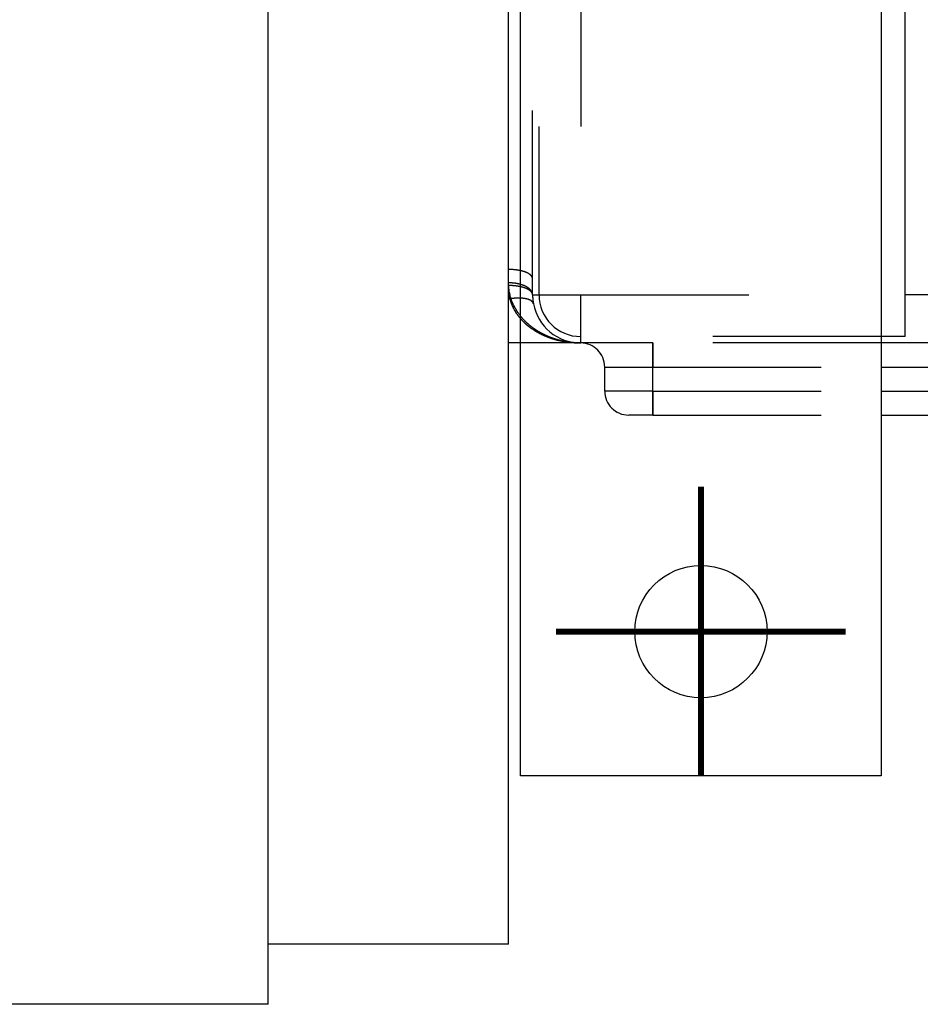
# Model space of a CAD drawing. Header units: inches. Extents: x -535 to 431, y -263 to 280.
# Tile 42 of 82: x -174 to -136, y 151 to 192. Entities that reach past the tile are written whole.
import ezdxf

# ---------------------------------------------------------------- set-up
doc = ezdxf.new("R2010")
doc.units = ezdxf.units.IN
doc.linetypes.add('DASHED', pattern=[15, 7, -8])
doc.linetypes.add('DOT_CENTER', pattern=[14, 12, -1, 0, -1])
doc.layers.add('1', color=7, linetype='Continuous')

# ---------------------------------------------------------------- blocks, each defined once
blk = doc.blocks.new('013_G23_G27_BF_B14R_Motor_Bgr_63_EEXDe_1_1__6', base_point=(-375.5, 140.742))
at = {"color": 7, "linetype": 'Continuous'}
for p, q in [((-163.5, 153.242), (-163.5, 267.242)), ((-153, 160.242), (-153, 260.242)), ((-138, 241.974), (-138, 178.51)), ((-137, 180.242), (-137, 240.242)), ((-153.5, 181.299), (-153.5, 197.416)), ((-153.5, 180.742), (-153.5, 181.299)), ((-153.5, 180.076), (-153.5, 180.742)), ((-137, 178.51), (-137, 180.242)), ((-153.5, 178.242), (-153.5, 180.076)), ((-138, 178.51), (-138, 160.242)), ((-137, 178.51), (-138, 178.51)), ((-153, 178.242), (-153.5, 178.242)), ((-153.5, 153.242), (-153.5, 178.242)), ((-113, 178.242), (-138, 178.242)), ((-138, 175.242), (-113, 175.242)), ((-138, 160.242), (-153, 160.242)), ((-163.5, 150.742), (-163.5, 153.242)), ((-153.5, 153.242), (-163.5, 153.242)), ((-163.5, 150.742), (-328.909, 150.742))]:
    blk.add_line(p, q, dxfattribs=at)
at = {"color": 1, "linetype": 'DASHED'}
for p, q in [((-152.232, 180.242), (-152.232, 240.242)), ((-150.5, 239.242), (-150.5, 180.242)), ((-152.5, 180.91), (-152.5, 197.028)), ((-152.5, 180.242), (-152.5, 180.91)), ((-152.5, 180.242), (-152.232, 180.242)), ((-152.232, 180.242), (-150.5, 180.242)), ((-150.5, 178.51), (-150.5, 180.242)), ((-150.5, 180.242), (-137, 180.242)), ((-153.448, 180.076), (-153.5, 180.076)), ((-138, 178.51), (-150.5, 178.51)), ((-150.5, 178.242), (-150.5, 178.51)), ((-150.5, 178.242), (-153, 178.242)), ((-147.5, 178.242), (-150.5, 178.242)), ((-147.5, 178.242), (-147.5, 178.242)), ((-138, 178.242), (-147.5, 178.242)), ((-149.5, 176.242), (-149.5, 177.242)), ((-147.5, 176.242), (-147.5, 177.242)), ((-147.5, 175.242), (-148.5, 175.242)), ((-147.5, 175.242), (-147.5, 175.242)), ((-147.5, 175.242), (-138, 175.242))]:
    blk.add_line(p, q, dxfattribs=at)
at = {"color": 1, "linetype": 'Continuous'}
blk.add_line((-113, 180.242), (-137, 180.242), dxfattribs=at)
at = {"color": 7, "linetype": 'Continuous'}
blk.add_circle((-145.5, 166.242), 2.75, dxfattribs=at)
at = {"color": 1, "linetype": 'DASHED'}
for centre, radius, start, end in [((-150.5, 180.631), 3, -179.9999, -169.3462), ((-150.5, 180.242), 2, 180, -169.3461), ((-150.5, 180.242), 1.732, 180, -90), ((-150.5, 180.242), 2, -169.3461, -90), ((-150.5, 177.242), 1, 0, 90), ((-148.5, 176.242), 1, 180, -90)]:
    blk.add_arc(centre, radius, start, end, dxfattribs=at)
at = {"color": 1, "linetype": 'Continuous'}
for points, knots in [([(-153, 181.247), (-153.01, 181.249), (-153.03, 181.253), (-153.061, 181.259), (-153.092, 181.265), (-153.123, 181.27), (-153.155, 181.275), (-153.187, 181.279), (-153.218, 181.283), (-153.261, 181.288), (-153.314, 181.292), (-153.376, 181.296), (-153.439, 181.298), (-153.48, 181.299), (-153.5, 181.299)], [0, 0, 0, 0, 0.0309847, 0.0622748, 0.093817, 0.1255577, 0.1574438, 0.1894224, 0.2214419, 0.2534517, 0.3172459, 0.380436, 0.4426833, 0.5036887, 0.5036887, 0.5036887, 0.5036887]), ([(-153, 180.675), (-153.01, 180.678), (-153.03, 180.684), (-153.061, 180.691), (-153.092, 180.699), (-153.123, 180.705), (-153.155, 180.711), (-153.187, 180.717), (-153.218, 180.722), (-153.25, 180.726), (-153.282, 180.73), (-153.314, 180.733), (-153.345, 180.736), (-153.387, 180.739), (-153.439, 180.741), (-153.48, 180.742), (-153.5, 180.742)], [0, 0, 0, 0, 0.0314318, 0.0631072, 0.094978, 0.1269956, 0.1591119, 0.191279, 0.2234498, 0.2555784, 0.28762, 0.3195314, 0.3512712, 0.3827998, 0.4450735, 0.5060817, 0.5060817, 0.5060817, 0.5060817]), ([(-153, 179.36), (-153.012, 179.375), (-153.035, 179.405), (-153.089, 179.478), (-153.162, 179.586), (-153.264, 179.762), (-153.358, 179.968), (-153.424, 180.173), (-153.461, 180.333), (-153.482, 180.461), (-153.497, 180.595), (-153.499, 180.689), (-153.5, 180.742)], [0, 0, 0, 0, 0.057965, 0.113275, 0.273489, 0.447364, 0.722457, 0.949698, 1.092724, 1.21701, 1.337754, 1.497478, 1.497478, 1.497478, 1.497478])]:
    blk.add_open_spline(points, degree=3, knots=knots, dxfattribs=at)
at = {"color": 1, "linetype": 'DASHED'}
for points, knots in [([(-152.5, 180.91), (-152.5, 180.918), (-152.501, 180.933), (-152.506, 180.953), (-152.511, 180.968), (-152.516, 180.98), (-152.522, 180.992), (-152.529, 181.004), (-152.538, 181.016), (-152.547, 181.028), (-152.557, 181.04), (-152.569, 181.052), (-152.581, 181.064), (-152.595, 181.075), (-152.609, 181.087), (-152.625, 181.098), (-152.642, 181.11), (-152.659, 181.121), (-152.678, 181.132), (-152.698, 181.142), (-152.719, 181.153), (-152.74, 181.163), (-152.763, 181.173), (-152.786, 181.182), (-152.811, 181.192), (-152.836, 181.201), (-152.862, 181.209), (-152.888, 181.218), (-152.915, 181.225), (-152.943, 181.233), (-152.971, 181.24), (-152.99, 181.244), (-153, 181.247)], [0, 0, 0, 0, 0.0229579, 0.0468996, 0.0593904, 0.0722977, 0.0856758, 0.0995761, 0.1140462, 0.1291293, 0.1448639, 0.1612836, 0.1784165, 0.1962856, 0.2149085, 0.2342974, 0.2544594, 0.2753965, 0.2971055, 0.3195787, 0.3428035, 0.3667629, 0.3914359, 0.4167974, 0.4428186, 0.4694675, 0.4967088, 0.5245045, 0.5528141, 0.5815951, 0.6108032, 0.6403924, 0.6403924, 0.6403924, 0.6403924]), ([(-152.5, 180.242), (-152.5, 180.246), (-152.5, 180.253), (-152.502, 180.266), (-152.504, 180.28), (-152.509, 180.295), (-152.515, 180.31), (-152.523, 180.325), (-152.532, 180.34), (-152.543, 180.355), (-152.556, 180.37), (-152.571, 180.387), (-152.59, 180.404), (-152.612, 180.421), (-152.637, 180.438), (-152.663, 180.455), (-152.693, 180.472), (-152.724, 180.487), (-152.758, 180.503), (-152.793, 180.517), (-152.831, 180.531), (-152.87, 180.544), (-152.911, 180.556), (-152.953, 180.568), (-152.996, 180.578), (-153.041, 180.587), (-153.086, 180.596), (-153.132, 180.604), (-153.178, 180.61), (-153.225, 180.616), (-153.271, 180.621), (-153.318, 180.624), (-153.364, 180.627), (-153.41, 180.629), (-153.455, 180.63), (-153.485, 180.631), (-153.5, 180.631)], [0, 0, 0, 0, 0.01128, 0.022746, 0.037808, 0.053383, 0.069586, 0.08653, 0.104321, 0.123056, 0.142817, 0.163676, 0.190119, 0.218285, 0.248219, 0.279936, 0.313427, 0.348658, 0.385568, 0.424078, 0.464087, 0.505476, 0.548113, 0.591851, 0.636536, 0.682005, 0.728091, 0.774627, 0.821443, 0.868377, 0.915268, 0.961964, 1.008322, 1.054208, 1.099498, 1.14408, 1.14408, 1.14408, 1.14408]), ([(-152.5, 180.242), (-152.5, 180.247), (-152.5, 180.257), (-152.502, 180.272), (-152.504, 180.287), (-152.507, 180.302), (-152.511, 180.317), (-152.516, 180.332), (-152.522, 180.347), (-152.529, 180.363), (-152.538, 180.378), (-152.547, 180.394), (-152.557, 180.409), (-152.569, 180.424), (-152.581, 180.439), (-152.594, 180.454), (-152.609, 180.469), (-152.625, 180.484), (-152.641, 180.499), (-152.659, 180.513), (-152.678, 180.527), (-152.698, 180.541), (-152.718, 180.554), (-152.74, 180.567), (-152.763, 180.58), (-152.786, 180.592), (-152.811, 180.604), (-152.836, 180.616), (-152.861, 180.627), (-152.888, 180.638), (-152.915, 180.648), (-152.943, 180.657), (-152.971, 180.667), (-152.99, 180.672), (-153, 180.675)], [0, 0, 0, 0, 0.0146516, 0.0295141, 0.0446244, 0.0600207, 0.0757421, 0.0918277, 0.108316, 0.1252444, 0.1426486, 0.1605621, 0.1790155, 0.1980363, 0.2176485, 0.2378722, 0.2587236, 0.2802146, 0.3023531, 0.3251424, 0.3485815, 0.3726653, 0.3973846, 0.4227258, 0.4486718, 0.4752015, 0.5022907, 0.5299116, 0.5580336, 0.5866235, 0.6156454, 0.6450617, 0.6748328, 0.7049177, 0.7049177, 0.7049177, 0.7049177]), ([(-152.466, 179.872), (-152.466, 179.875), (-152.467, 179.882), (-152.471, 179.892), (-152.475, 179.905), (-152.482, 179.918), (-152.49, 179.931), (-152.5, 179.944), (-152.511, 179.957), (-152.524, 179.97), (-152.538, 179.982), (-152.555, 179.994), (-152.575, 180.007), (-152.598, 180.02), (-152.623, 180.032), (-152.65, 180.043), (-152.679, 180.053), (-152.71, 180.063), (-152.743, 180.072), (-152.777, 180.079), (-152.814, 180.086), (-152.851, 180.092), (-152.89, 180.097), (-152.931, 180.101), (-152.972, 180.104), (-153.014, 180.106), (-153.057, 180.107), (-153.1, 180.107), (-153.144, 180.106), (-153.188, 180.104), (-153.232, 180.101), (-153.276, 180.098), (-153.32, 180.093), (-153.363, 180.088), (-153.406, 180.083), (-153.434, 180.078), (-153.448, 180.076)], [0, 0, 0, 0, 0.009554, 0.019234, 0.033719, 0.048661, 0.064173, 0.080362, 0.097329, 0.115167, 0.133958, 0.153769, 0.178331, 0.204437, 0.232131, 0.261433, 0.29234, 0.32483, 0.358857, 0.39436, 0.431257, 0.469455, 0.508845, 0.549309, 0.590717, 0.632936, 0.675824, 0.719239, 0.763039, 0.80708, 0.851224, 0.895335, 0.939286, 0.982953, 1.026223, 1.06899, 1.06899, 1.06899, 1.06899]), ([(-153.448, 180.076), (-153.439, 180.04), (-153.42, 179.972), (-153.385, 179.873), (-153.347, 179.78), (-153.291, 179.663), (-153.211, 179.522), (-153.105, 179.372), (-152.997, 179.242), (-152.899, 179.139), (-152.795, 179.041), (-152.65, 178.919), (-152.454, 178.78), (-152.261, 178.668), (-152.109, 178.592), (-152.005, 178.545), (-151.899, 178.501), (-151.792, 178.461), (-151.689, 178.426), (-151.58, 178.392), (-151.476, 178.364), (-151.262, 178.312), (-150.939, 178.256), (-150.646, 178.247), (-150.5, 178.242)], [0, 0, 0, 0, 0.112186, 0.209921, 0.317319, 0.413511, 0.596638, 0.804622, 0.964016, 1.101704, 1.232453, 1.3911, 1.668838, 1.953615, 2.057746, 2.178999, 2.297625, 2.402576, 2.521258, 2.624718, 2.742495, 2.84574, 3.284391, 3.723169, 3.723169, 3.723169, 3.723169]), ([(-150.5, 178.242), (-150.58, 178.244), (-150.745, 178.247), (-150.997, 178.274), (-151.243, 178.317), (-151.447, 178.368), (-151.599, 178.415), (-151.72, 178.457), (-151.834, 178.502), (-151.949, 178.552), (-152.06, 178.606), (-152.17, 178.664), (-152.282, 178.73), (-152.401, 178.807), (-152.521, 178.893), (-152.638, 178.987), (-152.751, 179.087), (-152.85, 179.187), (-152.935, 179.28), (-152.979, 179.334), (-153, 179.36)], [0, 0, 0, 0, 0.241333, 0.493156, 0.760659, 0.989003, 1.12288, 1.238924, 1.372936, 1.49075, 1.613844, 1.745027, 1.864481, 2.00241, 2.169131, 2.30843, 2.452563, 2.621436, 2.729363, 2.830329, 2.830329, 2.830329, 2.830329]), ([(-147.5, 178.242), (-147.5, 178.242), (-147.5, 178.242), (-147.5, 178.242), (-147.5, 178.242), (-147.5, 178.242), (-147.5, 178.242), (-147.5, 178.241), (-147.5, 178.241), (-147.5, 178.241), (-147.5, 178.24), (-147.5, 178.24), (-147.5, 178.24), (-147.5, 178.239), (-147.5, 178.239), (-147.5, 178.238), (-147.5, 178.237), (-147.5, 178.237), (-147.5, 178.236), (-147.5, 178.235), (-147.5, 178.234), (-147.5, 178.234), (-147.5, 178.233), (-147.5, 178.232), (-147.5, 178.231), (-147.5, 178.23), (-147.5, 178.229), (-147.5, 178.228), (-147.5, 178.227), (-147.5, 178.225), (-147.5, 178.224), (-147.5, 178.223), (-147.5, 178.222), (-147.5, 178.22), (-147.5, 178.219), (-147.5, 178.217), (-147.5, 178.216), (-147.5, 178.214), (-147.5, 178.213), (-147.5, 178.211), (-147.5, 178.21), (-147.5, 178.208), (-147.5, 178.206), (-147.5, 178.204), (-147.5, 178.202), (-147.5, 178.201), (-147.5, 178.199), (-147.5, 178.197), (-147.5, 178.195), (-147.5, 178.193), (-147.5, 178.19), (-147.5, 178.188), (-147.5, 178.186), (-147.5, 178.184), (-147.5, 178.182), (-147.5, 178.179), (-147.5, 178.177), (-147.5, 178.174), (-147.5, 178.172), (-147.5, 178.169), (-147.5, 178.167), (-147.5, 178.164), (-147.5, 178.161), (-147.5, 178.159), (-147.5, 178.156), (-147.5, 178.153), (-147.5, 178.15), (-147.5, 178.147), (-147.5, 178.144), (-147.5, 178.141), (-147.5, 178.138), (-147.5, 178.135), (-147.5, 178.132), (-147.5, 178.129), (-147.5, 178.125), (-147.5, 178.122), (-147.5, 178.119), (-147.5, 178.115), (-147.5, 178.112), (-147.5, 178.108), (-147.5, 178.105), (-147.5, 178.101), (-147.5, 178.098), (-147.5, 178.094), (-147.5, 178.09), (-147.5, 178.087), (-147.5, 178.083), (-147.5, 178.079), (-147.5, 178.075), (-147.5, 178.071), (-147.5, 178.067), (-147.5, 178.063), (-147.5, 178.059), (-147.5, 178.055), (-147.5, 178.051), (-147.5, 178.047), (-147.5, 178.042), (-147.5, 178.038), (-147.5, 178.034), (-147.5, 178.029), (-147.5, 178.025), (-147.5, 178.021), (-147.5, 178.016), (-147.5, 178.012), (-147.5, 178.007), (-147.5, 178.002), (-147.5, 177.998), (-147.5, 177.993), (-147.5, 177.988), (-147.5, 177.984), (-147.5, 177.979), (-147.5, 177.974), (-147.5, 177.969), (-147.5, 177.964), (-147.5, 177.959), (-147.5, 177.954), (-147.5, 177.949), (-147.5, 177.943), (-147.5, 177.937), (-147.5, 177.931), (-147.5, 177.925), (-147.5, 177.919), (-147.5, 177.913), (-147.5, 177.907), (-147.5, 177.901), (-147.5, 177.895), (-147.5, 177.888), (-147.5, 177.882), (-147.5, 177.876), (-147.5, 177.869), (-147.5, 177.863), (-147.5, 177.856), (-147.5, 177.85), (-147.5, 177.843), (-147.5, 177.836), (-147.5, 177.83), (-147.5, 177.823), (-147.5, 177.816), (-147.5, 177.81), (-147.5, 177.803), (-147.5, 177.796), (-147.5, 177.789), (-147.5, 177.782), (-147.5, 177.775), (-147.5, 177.769), (-147.5, 177.762), (-147.5, 177.755), (-147.5, 177.748), (-147.5, 177.74), (-147.5, 177.733), (-147.5, 177.726), (-147.5, 177.719), (-147.5, 177.712), (-147.5, 177.705), (-147.5, 177.698), (-147.5, 177.691), (-147.5, 177.683), (-147.5, 177.676), (-147.5, 177.669), (-147.5, 177.662), (-147.5, 177.654), (-147.5, 177.647), (-147.5, 177.64), (-147.5, 177.632), (-147.5, 177.625), (-147.5, 177.618), (-147.5, 177.609), (-147.5, 177.599), (-147.5, 177.588), (-147.5, 177.577), (-147.5, 177.566), (-147.5, 177.556), (-147.5, 177.545), (-147.5, 177.534), (-147.5, 177.523), (-147.5, 177.512), (-147.5, 177.501), (-147.5, 177.49), (-147.5, 177.479), (-147.5, 177.468), (-147.5, 177.457), (-147.5, 177.446), (-147.5, 177.435), (-147.5, 177.424), (-147.5, 177.413), (-147.5, 177.402), (-147.5, 177.391), (-147.5, 177.38), (-147.5, 177.37), (-147.5, 177.359), (-147.5, 177.348), (-147.5, 177.337), (-147.5, 177.327), (-147.5, 177.316), (-147.5, 177.305), (-147.5, 177.295), (-147.5, 177.284), (-147.5, 177.273), (-147.5, 177.263), (-147.5, 177.252), (-147.5, 177.246), (-147.5, 177.242)], [0, 0, 0, 0, 0.00002, 0.00008, 0.000181, 0.000323, 0.000505, 0.000729, 0.000995, 0.001302, 0.001652, 0.002044, 0.00248, 0.002958, 0.00348, 0.004045, 0.004655, 0.005309, 0.006007, 0.00675, 0.007538, 0.008371, 0.00925, 0.010174, 0.011145, 0.012162, 0.013225, 0.014334, 0.015491, 0.016695, 0.017901, 0.019152, 0.020448, 0.021788, 0.023174, 0.024605, 0.026081, 0.027602, 0.029169, 0.030781, 0.032439, 0.034143, 0.035892, 0.037688, 0.03953, 0.041417, 0.043352, 0.045332, 0.047359, 0.049433, 0.051553, 0.053721, 0.055935, 0.058196, 0.060505, 0.06286, 0.065263, 0.067714, 0.070212, 0.072745, 0.075327, 0.077958, 0.080639, 0.083368, 0.086146, 0.088973, 0.091847, 0.09477, 0.097741, 0.10076, 0.103826, 0.106939, 0.1101, 0.113307, 0.116562, 0.119862, 0.12321, 0.126603, 0.130042, 0.133527, 0.137058, 0.140634, 0.144255, 0.147922, 0.151633, 0.155389, 0.159189, 0.163033, 0.166922, 0.170854, 0.17483, 0.178849, 0.182912, 0.187018, 0.191166, 0.195358, 0.199592, 0.203868, 0.208186, 0.212546, 0.216948, 0.221391, 0.225876, 0.230402, 0.234969, 0.239576, 0.244224, 0.248913, 0.253642, 0.25841, 0.263219, 0.268067, 0.272954, 0.277881, 0.282846, 0.287851, 0.292894, 0.298771, 0.304697, 0.310672, 0.316694, 0.322764, 0.328879, 0.335039, 0.341244, 0.347493, 0.353785, 0.360119, 0.366494, 0.37291, 0.379366, 0.385862, 0.392395, 0.398966, 0.405574, 0.412219, 0.418898, 0.425612, 0.43236, 0.439141, 0.445954, 0.452799, 0.459674, 0.466579, 0.473514, 0.480477, 0.487467, 0.494485, 0.501528, 0.508597, 0.515691, 0.522808, 0.529949, 0.537111, 0.544295, 0.5515, 0.558725, 0.56597, 0.573232, 0.580513, 0.58781, 0.595123, 0.602452, 0.609795, 0.617153, 0.624523, 0.631906, 0.642788, 0.653689, 0.664607, 0.675538, 0.686482, 0.697436, 0.708398, 0.719367, 0.730339, 0.741314, 0.752289, 0.763261, 0.77423, 0.785192, 0.796146, 0.80709, 0.818022, 0.828939, 0.83984, 0.850723, 0.861585, 0.872425, 0.88324, 0.894028, 0.904788, 0.915517, 0.926214, 0.936875, 0.9475, 0.958086, 0.968631, 0.979133, 0.98959, 1.000001, 1.000001, 1.000001, 1.000001]), ([(-147.5, 177.242), (-147.5, 177.244), (-147.5, 177.246), (-147.5, 177.251), (-147.5, 177.255), (-147.5, 177.26), (-147.5, 177.264), (-147.5, 177.269), (-147.5, 177.273), (-147.5, 177.278), (-147.5, 177.282), (-147.5, 177.287), (-147.5, 177.291), (-147.5, 177.296), (-147.5, 177.3), (-147.5, 177.305), (-147.5, 177.309), (-147.5, 177.314), (-147.5, 177.318), (-147.5, 177.323), (-147.5, 177.327), (-147.5, 177.332), (-147.5, 177.336), (-147.5, 177.341), (-147.5, 177.346), (-147.5, 177.35), (-147.5, 177.355), (-147.5, 177.359), (-147.5, 177.364), (-147.5, 177.369), (-147.5, 177.373), (-147.5, 177.378), (-147.5, 177.382), (-147.5, 177.387), (-147.5, 177.392), (-147.5, 177.396), (-147.5, 177.401), (-147.5, 177.405), (-147.5, 177.41), (-147.5, 177.415), (-147.5, 177.419), (-147.5, 177.424), (-147.5, 177.429), (-147.5, 177.433), (-147.5, 177.438), (-147.5, 177.443), (-147.5, 177.447), (-147.5, 177.452), (-147.5, 177.457), (-147.5, 177.461), (-147.5, 177.466), (-147.5, 177.471), (-147.5, 177.475), (-147.5, 177.48), (-147.5, 177.485), (-147.5, 177.489), (-147.5, 177.494), (-147.5, 177.499), (-147.5, 177.503), (-147.5, 177.508), (-147.5, 177.513), (-147.5, 177.517), (-147.5, 177.522), (-147.5, 177.527), (-147.5, 177.531), (-147.5, 177.536), (-147.5, 177.54), (-147.5, 177.545), (-147.5, 177.55), (-147.5, 177.554), (-147.5, 177.559), (-147.5, 177.564), (-147.5, 177.568), (-147.5, 177.573), (-147.5, 177.578), (-147.5, 177.582), (-147.5, 177.587), (-147.5, 177.592), (-147.5, 177.596), (-147.5, 177.601), (-147.5, 177.606), (-147.5, 177.61), (-147.5, 177.613), (-147.5, 177.616), (-147.5, 177.619), (-147.5, 177.623), (-147.5, 177.626), (-147.5, 177.629), (-147.5, 177.632), (-147.5, 177.635), (-147.5, 177.638), (-147.5, 177.641), (-147.5, 177.644), (-147.5, 177.647), (-147.5, 177.65), (-147.5, 177.653), (-147.5, 177.656), (-147.5, 177.659), (-147.5, 177.663), (-147.5, 177.666), (-147.5, 177.669), (-147.5, 177.672), (-147.5, 177.675), (-147.5, 177.678), (-147.5, 177.681), (-147.5, 177.684), (-147.5, 177.687), (-147.5, 177.69), (-147.5, 177.693), (-147.5, 177.696), (-147.5, 177.699), (-147.5, 177.702), (-147.5, 177.705), (-147.5, 177.708), (-147.5, 177.711), (-147.5, 177.714), (-147.5, 177.717), (-147.5, 177.72), (-147.5, 177.723), (-147.5, 177.726), (-147.5, 177.729), (-147.5, 177.732), (-147.5, 177.735), (-147.5, 177.738), (-147.5, 177.741), (-147.5, 177.744), (-147.5, 177.747), (-147.5, 177.75), (-147.5, 177.753), (-147.5, 177.756), (-147.5, 177.759), (-147.5, 177.762), (-147.5, 177.765), (-147.5, 177.767), (-147.5, 177.77), (-147.5, 177.773), (-147.5, 177.776), (-147.5, 177.779), (-147.5, 177.782), (-147.5, 177.785), (-147.5, 177.788), (-147.5, 177.791), (-147.5, 177.794), (-147.5, 177.796), (-147.5, 177.799), (-147.5, 177.802), (-147.5, 177.805), (-147.5, 177.808), (-147.5, 177.811), (-147.5, 177.814), (-147.5, 177.816), (-147.5, 177.819), (-147.5, 177.822), (-147.5, 177.825), (-147.5, 177.828), (-147.5, 177.83), (-147.5, 177.833), (-147.5, 177.836), (-147.5, 177.839), (-147.5, 177.842), (-147.5, 177.844), (-147.5, 177.847), (-147.5, 177.85), (-147.5, 177.853), (-147.5, 177.855), (-147.5, 177.858), (-147.5, 177.861), (-147.5, 177.864), (-147.5, 177.866), (-147.5, 177.869), (-147.5, 177.872), (-147.5, 177.874), (-147.5, 177.877), (-147.5, 177.88), (-147.5, 177.882), (-147.5, 177.885), (-147.5, 177.888), (-147.5, 177.89), (-147.5, 177.893), (-147.5, 177.896), (-147.5, 177.898), (-147.5, 177.901), (-147.5, 177.904), (-147.5, 177.906), (-147.5, 177.909), (-147.5, 177.911), (-147.5, 177.914), (-147.5, 177.916), (-147.5, 177.919), (-147.5, 177.922), (-147.5, 177.924), (-147.5, 177.927), (-147.5, 177.929), (-147.5, 177.932), (-147.5, 177.934), (-147.5, 177.937), (-147.5, 177.939), (-147.5, 177.942), (-147.5, 177.944), (-147.5, 177.947), (-147.5, 177.949), (-147.5, 177.951), (-147.5, 177.953), (-147.5, 177.955), (-147.5, 177.958), (-147.5, 177.96), (-147.5, 177.962), (-147.5, 177.964), (-147.5, 177.966), (-147.5, 177.968), (-147.5, 177.97), (-147.5, 177.972), (-147.5, 177.974), (-147.5, 177.976), (-147.5, 177.978), (-147.5, 177.98), (-147.5, 177.982), (-147.5, 177.984), (-147.5, 177.986), (-147.5, 177.988), (-147.5, 177.99), (-147.5, 177.992), (-147.5, 177.994), (-147.5, 177.996), (-147.5, 177.998), (-147.5, 178), (-147.5, 178.002), (-147.5, 178.004), (-147.5, 178.006), (-147.5, 178.008), (-147.5, 178.01), (-147.5, 178.012), (-147.5, 178.014), (-147.5, 178.016), (-147.5, 178.017), (-147.5, 178.019), (-147.5, 178.021), (-147.5, 178.023), (-147.5, 178.025), (-147.5, 178.027), (-147.5, 178.029), (-147.5, 178.03), (-147.5, 178.032), (-147.5, 178.034), (-147.5, 178.036), (-147.5, 178.038), (-147.5, 178.04), (-147.5, 178.041), (-147.5, 178.043), (-147.5, 178.045), (-147.5, 178.047), (-147.5, 178.048), (-147.5, 178.05), (-147.5, 178.052), (-147.5, 178.054), (-147.5, 178.055), (-147.5, 178.057), (-147.5, 178.059), (-147.5, 178.061), (-147.5, 178.062), (-147.5, 178.064), (-147.5, 178.066), (-147.5, 178.067), (-147.5, 178.069), (-147.5, 178.071), (-147.5, 178.072), (-147.5, 178.074), (-147.5, 178.076), (-147.5, 178.077), (-147.5, 178.079), (-147.5, 178.081), (-147.5, 178.082), (-147.5, 178.084), (-147.5, 178.085), (-147.5, 178.087), (-147.5, 178.089), (-147.5, 178.09), (-147.5, 178.092), (-147.5, 178.093), (-147.5, 178.095), (-147.5, 178.096), (-147.5, 178.098), (-147.5, 178.099), (-147.5, 178.101), (-147.5, 178.102), (-147.5, 178.104), (-147.5, 178.105), (-147.5, 178.107), (-147.5, 178.108), (-147.5, 178.11), (-147.5, 178.111), (-147.5, 178.113), (-147.5, 178.114), (-147.5, 178.116), (-147.5, 178.117), (-147.5, 178.119), (-147.5, 178.12), (-147.5, 178.121), (-147.5, 178.123), (-147.5, 178.124), (-147.5, 178.126), (-147.5, 178.127), (-147.5, 178.128), (-147.5, 178.13), (-147.5, 178.131), (-147.5, 178.132), (-147.5, 178.134), (-147.5, 178.135), (-147.5, 178.136), (-147.5, 178.138), (-147.5, 178.139), (-147.5, 178.14), (-147.5, 178.141), (-147.5, 178.143), (-147.5, 178.144), (-147.5, 178.145), (-147.5, 178.147), (-147.5, 178.148), (-147.5, 178.149), (-147.5, 178.15), (-147.5, 178.151), (-147.5, 178.153), (-147.5, 178.154), (-147.5, 178.155), (-147.5, 178.156), (-147.5, 178.157), (-147.5, 178.159), (-147.5, 178.16), (-147.5, 178.161), (-147.5, 178.162), (-147.5, 178.163), (-147.5, 178.164), (-147.5, 178.165), (-147.5, 178.166), (-147.5, 178.168), (-147.5, 178.169), (-147.5, 178.17), (-147.5, 178.171), (-147.5, 178.172), (-147.5, 178.173), (-147.5, 178.174), (-147.5, 178.175), (-147.5, 178.176), (-147.5, 178.177), (-147.5, 178.178), (-147.5, 178.179), (-147.5, 178.18), (-147.5, 178.181), (-147.5, 178.182), (-147.5, 178.183), (-147.5, 178.184), (-147.5, 178.185), (-147.5, 178.186), (-147.5, 178.187), (-147.5, 178.188), (-147.5, 178.189), (-147.5, 178.19), (-147.5, 178.191), (-147.5, 178.192), (-147.5, 178.193), (-147.5, 178.193), (-147.5, 178.194), (-147.5, 178.195), (-147.5, 178.196), (-147.5, 178.197), (-147.5, 178.198), (-147.5, 178.199), (-147.5, 178.199), (-147.5, 178.2), (-147.5, 178.201), (-147.5, 178.202), (-147.5, 178.203), (-147.5, 178.203), (-147.5, 178.204), (-147.5, 178.205), (-147.5, 178.206), (-147.5, 178.207), (-147.5, 178.207), (-147.5, 178.208), (-147.5, 178.209), (-147.5, 178.209), (-147.5, 178.21), (-147.5, 178.211), (-147.5, 178.212), (-147.5, 178.212), (-147.5, 178.213), (-147.5, 178.214), (-147.5, 178.214), (-147.5, 178.215), (-147.5, 178.216), (-147.5, 178.216), (-147.5, 178.217), (-147.5, 178.217), (-147.5, 178.218), (-147.5, 178.219), (-147.5, 178.219), (-147.5, 178.22), (-147.5, 178.22), (-147.5, 178.221), (-147.5, 178.222), (-147.5, 178.222), (-147.5, 178.223), (-147.5, 178.223), (-147.5, 178.224), (-147.5, 178.224), (-147.5, 178.225), (-147.5, 178.225), (-147.5, 178.226), (-147.5, 178.226), (-147.5, 178.227), (-147.5, 178.227), (-147.5, 178.228), (-147.5, 178.228), (-147.5, 178.229), (-147.5, 178.229), (-147.5, 178.23), (-147.5, 178.23), (-147.5, 178.231), (-147.5, 178.231), (-147.5, 178.231), (-147.5, 178.232), (-147.5, 178.232), (-147.5, 178.233), (-147.5, 178.233), (-147.5, 178.233), (-147.5, 178.234), (-147.5, 178.234), (-147.5, 178.234), (-147.5, 178.235), (-147.5, 178.235), (-147.5, 178.235), (-147.5, 178.236), (-147.5, 178.236), (-147.5, 178.236), (-147.5, 178.237), (-147.5, 178.237), (-147.5, 178.237), (-147.5, 178.237), (-147.5, 178.238), (-147.5, 178.238), (-147.5, 178.238), (-147.5, 178.238), (-147.5, 178.239), (-147.5, 178.239), (-147.5, 178.239), (-147.5, 178.239), (-147.5, 178.24), (-147.5, 178.24), (-147.5, 178.24), (-147.5, 178.24), (-147.5, 178.24), (-147.5, 178.24), (-147.5, 178.241), (-147.5, 178.241), (-147.5, 178.241), (-147.5, 178.241), (-147.5, 178.241), (-147.5, 178.241), (-147.5, 178.241), (-147.5, 178.241), (-147.5, 178.242), (-147.5, 178.242), (-147.5, 178.242), (-147.5, 178.242), (-147.5, 178.242), (-147.5, 178.242), (-147.5, 178.242), (-147.5, 178.242), (-147.5, 178.242), (-147.5, 178.242), (-147.5, 178.242), (-147.5, 178.242), (-147.5, 178.242)], [0, 0, 0, 0, 0.004418, 0.008846, 0.013281, 0.017725, 0.022178, 0.026638, 0.031106, 0.035582, 0.040066, 0.044557, 0.049056, 0.053561, 0.058074, 0.062593, 0.067119, 0.071652, 0.076191, 0.080736, 0.085287, 0.089844, 0.094407, 0.098975, 0.103549, 0.108128, 0.112712, 0.117301, 0.121895, 0.126493, 0.131096, 0.135704, 0.140315, 0.14493, 0.14955, 0.154173, 0.158799, 0.163429, 0.168062, 0.172698, 0.177337, 0.181979, 0.186623, 0.19127, 0.195919, 0.20057, 0.205223, 0.209878, 0.214535, 0.219193, 0.223852, 0.228512, 0.233174, 0.237836, 0.2425, 0.247163, 0.251827, 0.256492, 0.261156, 0.26582, 0.270484, 0.275148, 0.279811, 0.284473, 0.289135, 0.293795, 0.298454, 0.303112, 0.307769, 0.312424, 0.317077, 0.321728, 0.326376, 0.331023, 0.335667, 0.340309, 0.344948, 0.349583, 0.354216, 0.358846, 0.363472, 0.368095, 0.371198, 0.374299, 0.377399, 0.380496, 0.38359, 0.386683, 0.389773, 0.39286, 0.395945, 0.399028, 0.402108, 0.405185, 0.408259, 0.411331, 0.4144, 0.417466, 0.420529, 0.423589, 0.426646, 0.4297, 0.432751, 0.435798, 0.438842, 0.441883, 0.44492, 0.447954, 0.450985, 0.454012, 0.457035, 0.460054, 0.46307, 0.466082, 0.46909, 0.472094, 0.475095, 0.478091, 0.481083, 0.484071, 0.487055, 0.490034, 0.493009, 0.49598, 0.498947, 0.501908, 0.504866, 0.507819, 0.510767, 0.51371, 0.516649, 0.519582, 0.522511, 0.525435, 0.528354, 0.531268, 0.534177, 0.537081, 0.539979, 0.542872, 0.54576, 0.548642, 0.551519, 0.554391, 0.557257, 0.560117, 0.562971, 0.56582, 0.568663, 0.571501, 0.574332, 0.577157, 0.579976, 0.58279, 0.585597, 0.588398, 0.591192, 0.593981, 0.596763, 0.599538, 0.602307, 0.60507, 0.607826, 0.610575, 0.613318, 0.616053, 0.618782, 0.621505, 0.62422, 0.626928, 0.629629, 0.632323, 0.63501, 0.63769, 0.640362, 0.643027, 0.645685, 0.648335, 0.650978, 0.653613, 0.656241, 0.658861, 0.661473, 0.664078, 0.666674, 0.669263, 0.671844, 0.674416, 0.676981, 0.679538, 0.682086, 0.684626, 0.687158, 0.689681, 0.692196, 0.694703, 0.697201, 0.69969, 0.702171, 0.704643, 0.707107, 0.709231, 0.711348, 0.713459, 0.715563, 0.71766, 0.71975, 0.721833, 0.723909, 0.725979, 0.728041, 0.730097, 0.732146, 0.734187, 0.736222, 0.73825, 0.74027, 0.742284, 0.744291, 0.74629, 0.748283, 0.750268, 0.752246, 0.754218, 0.756182, 0.758139, 0.760089, 0.762031, 0.763967, 0.765895, 0.767816, 0.76973, 0.771637, 0.773536, 0.775429, 0.777314, 0.779191, 0.781061, 0.782924, 0.78478, 0.786628, 0.788469, 0.790303, 0.792129, 0.793948, 0.795759, 0.797563, 0.799359, 0.801148, 0.80293, 0.804704, 0.80647, 0.808229, 0.809981, 0.811725, 0.813461, 0.81519, 0.816911, 0.818624, 0.82033, 0.822029, 0.823719, 0.825402, 0.827078, 0.828745, 0.830405, 0.832057, 0.833702, 0.835338, 0.836967, 0.838588, 0.840202, 0.841807, 0.843405, 0.844995, 0.846577, 0.848151, 0.849717, 0.851276, 0.852826, 0.854369, 0.855903, 0.85743, 0.858949, 0.86046, 0.861962, 0.863457, 0.864944, 0.866422, 0.867893, 0.869355, 0.87081, 0.872256, 0.873695, 0.875125, 0.876547, 0.87796, 0.879366, 0.880764, 0.882153, 0.883534, 0.884907, 0.886271, 0.887628, 0.888976, 0.890316, 0.891647, 0.89297, 0.894285, 0.895592, 0.89689, 0.89818, 0.899461, 0.900734, 0.901999, 0.903255, 0.904503, 0.905742, 0.906973, 0.908195, 0.909409, 0.910614, 0.911811, 0.912999, 0.914179, 0.91535, 0.916513, 0.917667, 0.918812, 0.919949, 0.921077, 0.922196, 0.923307, 0.924409, 0.925502, 0.926587, 0.927663, 0.92873, 0.929788, 0.93086, 0.931922, 0.932976, 0.934021, 0.935058, 0.936086, 0.937105, 0.938116, 0.939118, 0.940112, 0.941096, 0.942073, 0.943041, 0.944, 0.94495, 0.945893, 0.946826, 0.947751, 0.948668, 0.949576, 0.950475, 0.951366, 0.952248, 0.953122, 0.953988, 0.954845, 0.955694, 0.956534, 0.957365, 0.958189, 0.959003, 0.95981, 0.960608, 0.961398, 0.962179, 0.962952, 0.963716, 0.964472, 0.96522, 0.965959, 0.96669, 0.967413, 0.968127, 0.968833, 0.969531, 0.970221, 0.970902, 0.971575, 0.972239, 0.972896, 0.973544, 0.974183, 0.974815, 0.975438, 0.976054, 0.97666, 0.977259, 0.97785, 0.978432, 0.979006, 0.979572, 0.98013, 0.980679, 0.981221, 0.981754, 0.982279, 0.982796, 0.983305, 0.983822, 0.98433, 0.984829, 0.98532, 0.985803, 0.986277, 0.986743, 0.9872, 0.987649, 0.98809, 0.988522, 0.988946, 0.989361, 0.989769, 0.990168, 0.990558, 0.990941, 0.991315, 0.991681, 0.992039, 0.992389, 0.99273, 0.993064, 0.993389, 0.993706, 0.994015, 0.994316, 0.99461, 0.994895, 0.995172, 0.995441, 0.995702, 0.995955, 0.996208, 0.996452, 0.996688, 0.996916, 0.997135, 0.997346, 0.997549, 0.997744, 0.99793, 0.998108, 0.998278, 0.99844, 0.998593, 0.998739, 0.998876, 0.999006, 0.999127, 0.99924, 0.999346, 0.999443, 0.999533, 0.999614, 0.999688, 0.999754, 0.999812, 0.999862, 0.999904, 0.999939, 0.999966, 0.999985, 0.999996, 1, 1, 1, 1]), ([(-149.5, 177.242), (-149.485, 177.242), (-149.456, 177.242), (-149.361, 177.242), (-149.18, 177.242), (-148.886, 177.242), (-148.511, 177.242), (-148.138, 177.242), (-147.795, 177.242), (-147.599, 177.242), (-147.5, 177.242)], [0, 0, 0, 0, 0.044006, 0.088012, 0.286179, 0.585694, 0.968847, 1.412978, 1.703203, 2, 2, 2, 2]), ([(-147.5, 177.242), (-147.476, 177.242), (-147.429, 177.242), (-145.822, 177.242), (-142.679, 177.242), (-139.56, 177.242), (-138, 177.242)], [0, 0, 0, 0, 0.070684, 0.141421, 4.820711, 9.5, 9.5, 9.5, 9.5]), ([(-147.5, 176.242), (-147.599, 176.242), (-147.795, 176.242), (-148.138, 176.242), (-148.511, 176.242), (-148.886, 176.242), (-149.18, 176.242), (-149.361, 176.242), (-149.456, 176.242), (-149.485, 176.242), (-149.5, 176.242)], [0, 0, 0, 0, 0.296716, 0.586865, 1.031014, 1.414192, 1.713739, 1.911942, 1.955971, 2, 2, 2, 2]), ([(-147.5, 175.242), (-147.5, 175.242), (-147.5, 175.242), (-147.5, 175.242), (-147.5, 175.242), (-147.5, 175.242), (-147.5, 175.242), (-147.5, 175.242), (-147.5, 175.243), (-147.5, 175.243), (-147.5, 175.243), (-147.5, 175.243), (-147.5, 175.244), (-147.5, 175.244), (-147.5, 175.244), (-147.5, 175.244), (-147.5, 175.245), (-147.5, 175.245), (-147.5, 175.246), (-147.5, 175.246), (-147.5, 175.247), (-147.5, 175.247), (-147.5, 175.248), (-147.5, 175.248), (-147.5, 175.249), (-147.5, 175.249), (-147.5, 175.25), (-147.5, 175.251), (-147.5, 175.251), (-147.5, 175.252), (-147.5, 175.253), (-147.5, 175.254), (-147.5, 175.254), (-147.5, 175.255), (-147.5, 175.256), (-147.5, 175.257), (-147.5, 175.258), (-147.5, 175.259), (-147.5, 175.26), (-147.5, 175.261), (-147.5, 175.262), (-147.5, 175.263), (-147.5, 175.264), (-147.5, 175.265), (-147.5, 175.266), (-147.5, 175.267), (-147.5, 175.268), (-147.5, 175.269), (-147.5, 175.27), (-147.5, 175.271), (-147.5, 175.273), (-147.5, 175.274), (-147.5, 175.275), (-147.5, 175.277), (-147.5, 175.278), (-147.5, 175.279), (-147.5, 175.281), (-147.5, 175.282), (-147.5, 175.284), (-147.5, 175.285), (-147.5, 175.286), (-147.5, 175.288), (-147.5, 175.29), (-147.5, 175.291), (-147.5, 175.293), (-147.5, 175.294), (-147.5, 175.296), (-147.5, 175.298), (-147.5, 175.299), (-147.5, 175.301), (-147.5, 175.303), (-147.5, 175.305), (-147.5, 175.307), (-147.5, 175.308), (-147.5, 175.31), (-147.5, 175.312), (-147.5, 175.314), (-147.5, 175.316), (-147.5, 175.318), (-147.5, 175.32), (-147.5, 175.322), (-147.5, 175.324), (-147.5, 175.326), (-147.5, 175.328), (-147.5, 175.331), (-147.5, 175.333), (-147.5, 175.335), (-147.5, 175.337), (-147.5, 175.34), (-147.5, 175.342), (-147.5, 175.344), (-147.5, 175.347), (-147.5, 175.349), (-147.5, 175.351), (-147.5, 175.354), (-147.5, 175.356), (-147.5, 175.359), (-147.5, 175.361), (-147.5, 175.364), (-147.5, 175.366), (-147.5, 175.369), (-147.5, 175.372), (-147.5, 175.374), (-147.5, 175.377), (-147.5, 175.38), (-147.5, 175.382), (-147.5, 175.385), (-147.5, 175.388), (-147.5, 175.391), (-147.5, 175.393), (-147.5, 175.396), (-147.5, 175.399), (-147.5, 175.402), (-147.5, 175.405), (-147.5, 175.408), (-147.5, 175.411), (-147.5, 175.414), (-147.5, 175.417), (-147.5, 175.42), (-147.5, 175.423), (-147.5, 175.426), (-147.5, 175.429), (-147.5, 175.433), (-147.5, 175.436), (-147.5, 175.439), (-147.5, 175.442), (-147.5, 175.446), (-147.5, 175.449), (-147.5, 175.452), (-147.5, 175.456), (-147.5, 175.459), (-147.5, 175.462), (-147.5, 175.466), (-147.5, 175.469), (-147.5, 175.473), (-147.5, 175.476), (-147.5, 175.48), (-147.5, 175.483), (-147.5, 175.487), (-147.5, 175.49), (-147.5, 175.494), (-147.5, 175.497), (-147.5, 175.501), (-147.5, 175.505), (-147.5, 175.508), (-147.5, 175.512), (-147.5, 175.516), (-147.5, 175.52), (-147.5, 175.523), (-147.5, 175.527), (-147.5, 175.531), (-147.5, 175.535), (-147.5, 175.539), (-147.5, 175.544), (-147.5, 175.548), (-147.5, 175.553), (-147.5, 175.557), (-147.5, 175.562), (-147.5, 175.567), (-147.5, 175.571), (-147.5, 175.576), (-147.5, 175.581), (-147.5, 175.585), (-147.5, 175.59), (-147.5, 175.595), (-147.5, 175.6), (-147.5, 175.604), (-147.5, 175.609), (-147.5, 175.614), (-147.5, 175.619), (-147.5, 175.624), (-147.5, 175.629), (-147.5, 175.634), (-147.5, 175.639), (-147.5, 175.644), (-147.5, 175.649), (-147.5, 175.654), (-147.5, 175.659), (-147.5, 175.664), (-147.5, 175.669), (-147.5, 175.674), (-147.5, 175.679), (-147.5, 175.684), (-147.5, 175.69), (-147.5, 175.695), (-147.5, 175.7), (-147.5, 175.705), (-147.5, 175.711), (-147.5, 175.716), (-147.5, 175.721), (-147.5, 175.726), (-147.5, 175.732), (-147.5, 175.737), (-147.5, 175.742), (-147.5, 175.748), (-147.5, 175.753), (-147.5, 175.758), (-147.5, 175.764), (-147.5, 175.769), (-147.5, 175.775), (-147.5, 175.78), (-147.5, 175.785), (-147.5, 175.791), (-147.5, 175.796), (-147.5, 175.802), (-147.5, 175.807), (-147.5, 175.813), (-147.5, 175.818), (-147.5, 175.824), (-147.5, 175.829), (-147.5, 175.835), (-147.5, 175.84), (-147.5, 175.846), (-147.5, 175.852), (-147.5, 175.857), (-147.5, 175.863), (-147.5, 175.868), (-147.5, 175.875), (-147.5, 175.882), (-147.5, 175.89), (-147.5, 175.899), (-147.5, 175.907), (-147.5, 175.915), (-147.5, 175.923), (-147.5, 175.932), (-147.5, 175.94), (-147.5, 175.948), (-147.5, 175.957), (-147.5, 175.965), (-147.5, 175.973), (-147.5, 175.981), (-147.5, 175.99), (-147.5, 175.998), (-147.5, 176.006), (-147.5, 176.015), (-147.5, 176.023), (-147.5, 176.031), (-147.5, 176.039), (-147.5, 176.048), (-147.5, 176.056), (-147.5, 176.064), (-147.5, 176.072), (-147.5, 176.081), (-147.5, 176.089), (-147.5, 176.097), (-147.5, 176.105), (-147.5, 176.113), (-147.5, 176.122), (-147.5, 176.13), (-147.5, 176.138), (-147.5, 176.146), (-147.5, 176.154), (-147.5, 176.162), (-147.5, 176.17), (-147.5, 176.178), (-147.5, 176.186), (-147.5, 176.194), (-147.5, 176.202), (-147.5, 176.21), (-147.5, 176.218), (-147.5, 176.226), (-147.5, 176.234), (-147.5, 176.239), (-147.5, 176.242)], [0, 0, 0, 0, 0.000012, 0.000049, 0.000109, 0.000195, 0.000305, 0.000439, 0.000599, 0.000784, 0.000994, 0.00123, 0.001491, 0.001778, 0.00209, 0.002429, 0.002793, 0.003184, 0.003602, 0.004045, 0.004515, 0.005012, 0.005536, 0.006087, 0.006665, 0.00727, 0.007902, 0.008562, 0.00925, 0.009965, 0.010708, 0.011478, 0.012277, 0.013104, 0.013959, 0.014842, 0.015754, 0.016695, 0.017611, 0.018554, 0.019522, 0.020517, 0.021538, 0.022585, 0.023658, 0.024758, 0.025884, 0.027036, 0.028215, 0.02942, 0.030652, 0.03191, 0.033195, 0.034507, 0.035845, 0.037211, 0.038603, 0.040022, 0.041467, 0.04294, 0.04444, 0.045967, 0.047521, 0.049102, 0.05071, 0.052346, 0.054009, 0.055699, 0.057417, 0.059162, 0.060935, 0.062735, 0.064563, 0.066418, 0.068301, 0.070212, 0.07214, 0.074097, 0.076083, 0.078098, 0.080141, 0.082213, 0.084313, 0.086441, 0.088598, 0.090782, 0.092995, 0.095236, 0.097505, 0.099801, 0.102125, 0.104477, 0.106856, 0.109263, 0.111697, 0.114159, 0.116648, 0.119163, 0.121706, 0.124276, 0.126872, 0.129496, 0.132146, 0.134822, 0.137526, 0.140255, 0.143011, 0.145793, 0.148602, 0.151436, 0.154296, 0.157183, 0.160095, 0.163033, 0.165996, 0.168985, 0.172, 0.17504, 0.178105, 0.181196, 0.184311, 0.187452, 0.190618, 0.193808, 0.197024, 0.200264, 0.203528, 0.206817, 0.210131, 0.213469, 0.216831, 0.220218, 0.223628, 0.227063, 0.230521, 0.234004, 0.23751, 0.241039, 0.244593, 0.24817, 0.25177, 0.255393, 0.25904, 0.26271, 0.266403, 0.270119, 0.273858, 0.27762, 0.281404, 0.285212, 0.289041, 0.292893, 0.297341, 0.301818, 0.306322, 0.310854, 0.315413, 0.319999, 0.324611, 0.32925, 0.333915, 0.338606, 0.343322, 0.348063, 0.352828, 0.357618, 0.362432, 0.367269, 0.37213, 0.377014, 0.38192, 0.386849, 0.391799, 0.396771, 0.401765, 0.406779, 0.411815, 0.41687, 0.421945, 0.42704, 0.432155, 0.437288, 0.44244, 0.44761, 0.452798, 0.458004, 0.463227, 0.468467, 0.473724, 0.478997, 0.484286, 0.489591, 0.494911, 0.500245, 0.505595, 0.510959, 0.516336, 0.521728, 0.527133, 0.53255, 0.537981, 0.543423, 0.548878, 0.554344, 0.559821, 0.56531, 0.570809, 0.576318, 0.581838, 0.587367, 0.592905, 0.598452, 0.604008, 0.609572, 0.615145, 0.620724, 0.626311, 0.631905, 0.640126, 0.648357, 0.656599, 0.664849, 0.673107, 0.681373, 0.689645, 0.697923, 0.706205, 0.714491, 0.72278, 0.731071, 0.739363, 0.747655, 0.755946, 0.764236, 0.772523, 0.780808, 0.789088, 0.797362, 0.805631, 0.813893, 0.822148, 0.830393, 0.838629, 0.846855, 0.85507, 0.863272, 0.871462, 0.879637, 0.887798, 0.895943, 0.904071, 0.912182, 0.920275, 0.928348, 0.936402, 0.944434, 0.952445, 0.960433, 0.968397, 0.976337, 0.984251, 0.992139, 1, 1, 1, 1]), ([(-147.5, 176.242), (-147.476, 176.242), (-147.429, 176.242), (-145.822, 176.242), (-142.679, 176.242), (-139.56, 176.242), (-138, 176.242)], [0, 0, 0, 0, 0.070726, 0.141421, 4.820711, 9.5, 9.5, 9.5, 9.5]), ([(-147.5, 176.242), (-147.5, 176.239), (-147.5, 176.232), (-147.5, 176.222), (-147.5, 176.212), (-147.5, 176.201), (-147.5, 176.191), (-147.5, 176.181), (-147.5, 176.17), (-147.5, 176.16), (-147.5, 176.15), (-147.5, 176.139), (-147.5, 176.129), (-147.5, 176.118), (-147.5, 176.108), (-147.5, 176.097), (-147.5, 176.087), (-147.5, 176.076), (-147.5, 176.065), (-147.5, 176.055), (-147.5, 176.044), (-147.5, 176.033), (-147.5, 176.023), (-147.5, 176.012), (-147.5, 176.002), (-147.5, 175.991), (-147.5, 175.98), (-147.5, 175.97), (-147.5, 175.959), (-147.5, 175.948), (-147.5, 175.938), (-147.5, 175.927), (-147.5, 175.916), (-147.5, 175.906), (-147.5, 175.895), (-147.5, 175.885), (-147.5, 175.875), (-147.5, 175.867), (-147.5, 175.859), (-147.5, 175.852), (-147.5, 175.845), (-147.5, 175.838), (-147.5, 175.831), (-147.5, 175.824), (-147.5, 175.816), (-147.5, 175.809), (-147.5, 175.802), (-147.5, 175.795), (-147.5, 175.788), (-147.5, 175.781), (-147.5, 175.774), (-147.5, 175.767), (-147.5, 175.76), (-147.5, 175.753), (-147.5, 175.746), (-147.5, 175.739), (-147.5, 175.732), (-147.5, 175.725), (-147.5, 175.719), (-147.5, 175.712), (-147.5, 175.705), (-147.5, 175.698), (-147.5, 175.691), (-147.5, 175.685), (-147.5, 175.678), (-147.5, 175.671), (-147.5, 175.665), (-147.5, 175.658), (-147.5, 175.652), (-147.5, 175.645), (-147.5, 175.639), (-147.5, 175.632), (-147.5, 175.626), (-147.5, 175.62), (-147.5, 175.613), (-147.5, 175.607), (-147.5, 175.601), (-147.5, 175.595), (-147.5, 175.588), (-147.5, 175.582), (-147.5, 175.576), (-147.5, 175.57), (-147.5, 175.564), (-147.5, 175.558), (-147.5, 175.552), (-147.5, 175.547), (-147.5, 175.541), (-147.5, 175.535), (-147.5, 175.53), (-147.5, 175.525), (-147.5, 175.52), (-147.5, 175.515), (-147.5, 175.511), (-147.5, 175.506), (-147.5, 175.501), (-147.5, 175.496), (-147.5, 175.492), (-147.5, 175.487), (-147.5, 175.482), (-147.5, 175.478), (-147.5, 175.473), (-147.5, 175.469), (-147.5, 175.465), (-147.5, 175.46), (-147.5, 175.456), (-147.5, 175.452), (-147.5, 175.447), (-147.5, 175.443), (-147.5, 175.439), (-147.5, 175.435), (-147.5, 175.431), (-147.5, 175.427), (-147.5, 175.423), (-147.5, 175.419), (-147.5, 175.415), (-147.5, 175.411), (-147.5, 175.407), (-147.5, 175.403), (-147.5, 175.399), (-147.5, 175.396), (-147.5, 175.392), (-147.5, 175.388), (-147.5, 175.385), (-147.5, 175.381), (-147.5, 175.378), (-147.5, 175.374), (-147.5, 175.371), (-147.5, 175.368), (-147.5, 175.364), (-147.5, 175.361), (-147.5, 175.358), (-147.5, 175.355), (-147.5, 175.351), (-147.5, 175.348), (-147.5, 175.345), (-147.5, 175.342), (-147.5, 175.339), (-147.5, 175.336), (-147.5, 175.334), (-147.5, 175.331), (-147.5, 175.328), (-147.5, 175.325), (-147.5, 175.323), (-147.5, 175.32), (-147.5, 175.317), (-147.5, 175.315), (-147.5, 175.312), (-147.5, 175.31), (-147.5, 175.307), (-147.5, 175.305), (-147.5, 175.303), (-147.5, 175.3), (-147.5, 175.298), (-147.5, 175.296), (-147.5, 175.294), (-147.5, 175.291), (-147.5, 175.289), (-147.5, 175.287), (-147.5, 175.285), (-147.5, 175.283), (-147.5, 175.282), (-147.5, 175.28), (-147.5, 175.278), (-147.5, 175.276), (-147.5, 175.274), (-147.5, 175.273), (-147.5, 175.271), (-147.5, 175.27), (-147.5, 175.268), (-147.5, 175.267), (-147.5, 175.265), (-147.5, 175.264), (-147.5, 175.262), (-147.5, 175.261), (-147.5, 175.26), (-147.5, 175.259), (-147.5, 175.258), (-147.5, 175.256), (-147.5, 175.255), (-147.5, 175.254), (-147.5, 175.253), (-147.5, 175.252), (-147.5, 175.251), (-147.5, 175.25), (-147.5, 175.25), (-147.5, 175.249), (-147.5, 175.248), (-147.5, 175.247), (-147.5, 175.247), (-147.5, 175.246), (-147.5, 175.246), (-147.5, 175.245), (-147.5, 175.245), (-147.5, 175.244), (-147.5, 175.244), (-147.5, 175.243), (-147.5, 175.243), (-147.5, 175.243), (-147.5, 175.243), (-147.5, 175.242), (-147.5, 175.242), (-147.5, 175.242), (-147.5, 175.242), (-147.5, 175.242), (-147.5, 175.242)], [0, 0, 0, 0, 0.010112, 0.020268, 0.030467, 0.040707, 0.050986, 0.061301, 0.071652, 0.082035, 0.092451, 0.102895, 0.113367, 0.123865, 0.134387, 0.14493, 0.155494, 0.166076, 0.176674, 0.187287, 0.197912, 0.208548, 0.219193, 0.229844, 0.240501, 0.251161, 0.261822, 0.272483, 0.283141, 0.293795, 0.304443, 0.315083, 0.325712, 0.33633, 0.346935, 0.357523, 0.368095, 0.375333, 0.382559, 0.389773, 0.396973, 0.404159, 0.411331, 0.418487, 0.425627, 0.432751, 0.439856, 0.446943, 0.454012, 0.46106, 0.468088, 0.475095, 0.482079, 0.489041, 0.49598, 0.502895, 0.509784, 0.516649, 0.523487, 0.530297, 0.537081, 0.543835, 0.550561, 0.557257, 0.563922, 0.570555, 0.577157, 0.583726, 0.590261, 0.596762, 0.603229, 0.609659, 0.616053, 0.62241, 0.62873, 0.63501, 0.641252, 0.647453, 0.653613, 0.659733, 0.66581, 0.671844, 0.677834, 0.68378, 0.689681, 0.695536, 0.701345, 0.707107, 0.712065, 0.716985, 0.721868, 0.726714, 0.731521, 0.736291, 0.741022, 0.745715, 0.750369, 0.754984, 0.759561, 0.764098, 0.768596, 0.773054, 0.777473, 0.781852, 0.78619, 0.790489, 0.794747, 0.798964, 0.803141, 0.807276, 0.811371, 0.815424, 0.819435, 0.823405, 0.827332, 0.831218, 0.835062, 0.838862, 0.842621, 0.846336, 0.850009, 0.853638, 0.857224, 0.860766, 0.864264, 0.867719, 0.871129, 0.874495, 0.877817, 0.881094, 0.884326, 0.887513, 0.890655, 0.893751, 0.896802, 0.899807, 0.902766, 0.905679, 0.908546, 0.911366, 0.914139, 0.916866, 0.919545, 0.922177, 0.924762, 0.927299, 0.929788, 0.932287, 0.934737, 0.93714, 0.939496, 0.941804, 0.944066, 0.94628, 0.948447, 0.950568, 0.952641, 0.954668, 0.956649, 0.958583, 0.960471, 0.962313, 0.964108, 0.965858, 0.967562, 0.969219, 0.970832, 0.972398, 0.97392, 0.975396, 0.976826, 0.978212, 0.979553, 0.980848, 0.982099, 0.983305, 0.984509, 0.985666, 0.986776, 0.987839, 0.988856, 0.989826, 0.990751, 0.991629, 0.992463, 0.993251, 0.993994, 0.994692, 0.995346, 0.995955, 0.996521, 0.997043, 0.997521, 0.997956, 0.998349, 0.998698, 0.999006, 0.999271, 0.999495, 0.999678, 0.999819, 0.99992, 0.99998, 1, 1, 1, 1])]:
    blk.add_open_spline(points, degree=3, knots=knots, dxfattribs=at)
at = {"color": 1, "linetype": 'Continuous'}
for points in [[(-138, 177.242), (-133.833, 177.242), (-125.5, 177.242), (-117.167, 177.242), (-113, 177.242)], [(-138, 176.242), (-133.833, 176.242), (-125.5, 176.242), (-117.167, 176.242), (-113, 176.242)]]:
    blk.add_open_spline(points, degree=3, dxfattribs=at)
at = {"layer": '1', "color": 30, "linetype": 'DOT_CENTER', "const_width": 0.25}
for points in [[(-145.5, 172.267), (-145.5, 160.217)], [(-139.475, 166.242), (-151.525, 166.242)]]:
    blk.add_lwpolyline(points, dxfattribs=at)
blk = doc.blocks.new('Untsicht1', base_point=(-218.75, 210.242))
blk.add_blockref('013_G23_G27_BF_B14R_Motor_Bgr_63_EEXDe_1_1__6', (-375.5, 140.742))

msp = doc.modelspace()

# ---------------------------------------------------------------- block references
msp.add_blockref('Untsicht1', (-218.75, 210.242))

doc.saveas('drawing.dxf')
